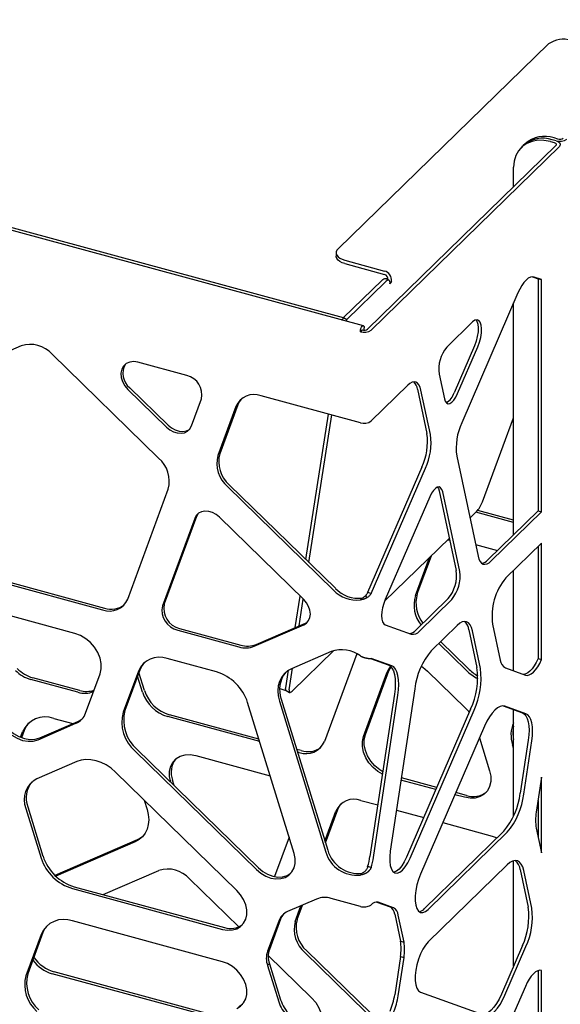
# Model space of a CAD drawing. Header units: millimetres. Extents: x -217 to 5933, y 23 to 4888.
# Tile 38 of 40: x 4761 to 4924, y 3290 to 3587. Entities that reach past the tile are written whole.
import ezdxf

# ---------------------------------------------------------------- set-up
doc = ezdxf.new("R2010")
doc.units = ezdxf.units.MM
doc.header["$LTSCALE"] = 15

msp = doc.modelspace()

# ---------------------------------------------------------------- linework, layer by layer
for p, q in [((4864.26, 3494.46), (3873.53, 3763.71)), ((4858.25, 3496.88), (3899.86, 3757.35)), ((4920, 3579.34), (4856.61, 3517.68)), ((4922.18, 3548.78), (4865.53, 3493.49)), ((4923.25, 3548.5), (4866.59, 3493.2)), ((4912.36, 3548.71), (4911.8, 3548.16)), ((4912.92, 3549.26), (4912.36, 3548.71)), ((4920.53, 3549.93), (4921.68, 3549.62)), ((4922.24, 3550.17), (4921.09, 3550.48)), ((4922.8, 3550.71), (4921.65, 3551.02)), ((4909.48, 3536.38), (4909.48, 3542.22)), ((4856.03, 3516.49), (4856.03, 3515.46)), ((4858.7, 3514.21), (4870.62, 3510.96)), ((4858.7, 3513.18), (4870.61, 3509.93)), ((4858.26, 3496.92), (4869.76, 3508.1)), ((4859.28, 3496.39), (4870.78, 3507.57)), ((4871.99, 3508.15), (4870.96, 3508.68)), ((4871.64, 3508.37), (4871.63, 3508.33)), ((4872.54, 3507.38), (4872.26, 3507.11)), ((4872.27, 3507.52), (4872.54, 3507.38)), ((4872.67, 3507.84), (4872.54, 3507.38)), ((4915.19, 3509.24), (4916.81, 3508.66)), ((4917.87, 3508.37), (4915.69, 3509.15)), ((4916.81, 3508.66), (4917.87, 3508.37)), ((4916.81, 3508.66), (4916.81, 3438.72)), ((4917.87, 3438.43), (4917.87, 3508.37)), ((4910.77, 3504.35), (4893.86, 3465.28)), ((4909.48, 3431.56), (4909.48, 3501.37)), ((4857.71, 3496.23), (4858, 3496.51)), ((4858.23, 3496.77), (4858, 3496.51)), ((4858, 3496.16), (4858, 3496.51)), ((4858.23, 3496.76), (4858.26, 3496.92)), ((4858.26, 3496.92), (4859.28, 3496.39)), ((4859.2, 3495.83), (4859.28, 3496.39)), ((4897.14, 3495.64), (4889.36, 3488.04)), ((4863.91, 3493.23), (4863.35, 3492.68)), ((4863.95, 3493.22), (4863.95, 3493.27)), ((4864.51, 3493.16), (4864.51, 3493.82)), ((4761.25, 3488.46), (4729.39, 3474.69)), ((4897.68, 3488.46), (4891.56, 3474.33)), ((4892.62, 3474.04), (4898.74, 3488.17)), ((4802.62, 3454.66), (4770.58, 3485.93)), ((4811.14, 3479.49), (4796.39, 3483.5)), ((4887.05, 3479.94), (4888.63, 3472.53)), ((4793.37, 3475.3), (4804.96, 3463.98)), ((4793.93, 3475.84), (4805.52, 3464.53)), ((4877.59, 3476.56), (4866.59, 3465.82)), ((4880.52, 3475.42), (4883.38, 3462)), ((4884.45, 3461.71), (4881.58, 3475.13)), ((4812.52, 3464.31), (4815.53, 3472.45)), ((4863.35, 3465.3), (4833.44, 3473.43)), ((4825.89, 3470.17), (4820.46, 3455.43)), ((4826.45, 3470.71), (4821.02, 3455.97)), ((4846.91, 3424.14), (4853.73, 3467.91)), ((4847.87, 3423.19), (4854.8, 3467.62)), ((4900.09, 3441.51), (4909.48, 3466.72)), ((4892.34, 3455.2), (4898.77, 3425.11)), ((4881.86, 3451.92), (4865.53, 3414.18)), ((4866.59, 3413.89), (4882.92, 3451.63)), ((4793.31, 3412.21), (4805.5, 3445.28)), ((4823.34, 3446.04), (4855.27, 3414.88)), ((4823.9, 3446.59), (4855.83, 3415.43)), ((4887.07, 3444.77), (4892.19, 3420.82)), ((4884.21, 3442.99), (4870.8, 3412.02)), ((4893.25, 3420.53), (4888.13, 3444.48)), ((4909.48, 3435.93), (4898.65, 3438.88)), ((4813.47, 3436.49), (4803.77, 3410.18)), ((4814.03, 3437.04), (4804.33, 3410.73)), ((4846.31, 3412.02), (4820.9, 3436.81)), ((4896.33, 3436.55), (4898.23, 3438.41)), ((4909.48, 3435.23), (4898.14, 3438.32)), ((4916.81, 3438.72), (4901.69, 3423.97)), ((4902.76, 3423.68), (4917.87, 3438.43)), ((4916.81, 3438.72), (4917.87, 3438.43)), ((4870.61, 3411.53), (4890.12, 3430.51)), ((4889.48, 3429.9), (4890.22, 3430.02)), ((4898.03, 3428.59), (4904.6, 3426.8)), ((4917.87, 3429.04), (4907.14, 3418.56)), ((4916.81, 3428), (4916.81, 3394.27)), ((4917.87, 3393.98), (4917.87, 3429.04)), ((4879.92, 3413.23), (4884.16, 3424.71)), ((4880.48, 3413.77), (4884.72, 3425.26)), ((4746.29, 3419.67), (4785.76, 3408.95)), ((4746.85, 3420.22), (4786.32, 3409.5)), ((4909.48, 3390.58), (4909.48, 3420.85)), ((4843.71, 3403.62), (4845.19, 3413.11)), ((4844.9, 3404.14), (4846.16, 3412.17)), ((4863.91, 3412.51), (4863.35, 3411.97)), ((4864.93, 3413.21), (4865.4, 3412.64)), ((4866.59, 3413.89), (4865.53, 3414.18)), ((4889.77, 3412.33), (4880.06, 3402.85)), ((4881.12, 3402.56), (4890.83, 3412.04)), ((4777.45, 3401.81), (4754.6, 3408.03)), ((4808.92, 3403.35), (4827.32, 3398.35)), ((4831.42, 3398.01), (4846.31, 3404.44)), ((4831.99, 3398.55), (4846.87, 3404.99)), ((4846.87, 3404.99), (4847.55, 3405.38)), ((4870.8, 3404.44), (4878.66, 3401.63)), ((4892.5, 3404.28), (4884.68, 3396.65)), ((4903.16, 3404.61), (4905.46, 3393.84)), ((4808.36, 3402.81), (4826.76, 3397.81)), ((4896.02, 3402.93), (4898.43, 3391.63)), ((4899.49, 3391.34), (4897.08, 3402.64)), ((4895.22, 3390.75), (4886.93, 3398.84)), ((4895.78, 3391.3), (4887.49, 3399.38)), ((4820, 3390.25), (4805.19, 3394.28)), ((4854.57, 3396.41), (4842.59, 3391.22)), ((4842.77, 3384.45), (4855.34, 3396.68)), ((4862.25, 3395.72), (4852.5, 3369.29)), ((4866.35, 3394.34), (4871.71, 3392.42)), ((4872.77, 3392.13), (4866.59, 3394.34)), ((4841.91, 3384.91), (4842.91, 3391.36)), ((4871.91, 3390.54), (4872.57, 3391.81)), ((4906.98, 3391.48), (4913.01, 3389.32)), ((4916.81, 3394.27), (4917.87, 3393.98)), ((4778.87, 3384.69), (4764.74, 3388.53)), ((4780.64, 3377.86), (4785, 3389.7)), ((4796.52, 3390.53), (4791.94, 3378.12)), ((4797.08, 3391.07), (4792.5, 3378.66)), ((4797.8, 3384.16), (4796.31, 3389)), ((4798.36, 3384.7), (4796.71, 3390.08)), ((4840.88, 3385.44), (4841.71, 3390.76)), ((4864.28, 3370.84), (4871.35, 3389.99)), ((4864.84, 3371.39), (4871.91, 3390.54)), ((4883.56, 3390.52), (4894.99, 3379.36)), ((4778.31, 3384.14), (4764.18, 3387.98)), ((4839.07, 3385.22), (4840.93, 3384.71)), ((4841.01, 3384.64), (4842.04, 3384.11)), ((4873.6, 3383.54), (4866.24, 3334.71)), ((4867.3, 3334.42), (4874.66, 3383.26)), ((4879.72, 3385.17), (4872.35, 3336.34)), ((4843.38, 3335.63), (4829.42, 3381.06)), ((4838.99, 3381.48), (4852.95, 3336.04)), ((4839.55, 3382.02), (4853.51, 3336.59)), ((4906.31, 3380.01), (4912.12, 3377.93)), ((4913.18, 3377.64), (4906.86, 3379.91)), ((4833.04, 3369.27), (4805.35, 3376.79)), ((4832.81, 3370.03), (4805.91, 3377.34)), ((4896.53, 3379.05), (4877.25, 3334.49)), ((4878.31, 3334.2), (4897.6, 3378.76)), ((4909.48, 3346.92), (4909.48, 3378.88)), ((4766.32, 3369.86), (4777.75, 3374.8)), ((4766.88, 3370.4), (4778.31, 3375.35)), ((4771.09, 3376.25), (4776.82, 3374.7)), ((4900.72, 3373.92), (4881.43, 3329.36)), ((4761.09, 3370.59), (4761.68, 3372.18)), ((4761.41, 3370.47), (4762.24, 3372.73)), ((4899.2, 3370.4), (4902.23, 3360.53)), ((4909.48, 3367.35), (4909.17, 3368.34)), ((4913.87, 3369.76), (4911.45, 3353.75)), ((4912.52, 3353.46), (4914.93, 3369.47)), ((4795.54, 3366.41), (4832.08, 3330.74)), ((4796.1, 3366.96), (4832.64, 3331.29)), ((4813.79, 3365.1), (4836.19, 3359.02)), ((4845.52, 3366.57), (4844.19, 3366.94)), ((4844.96, 3366.03), (4844.42, 3366.17)), ((4777.98, 3363.29), (4766, 3358.11)), ((4826.17, 3324.46), (4789.62, 3360.13)), ((4806.26, 3357.04), (4806.25, 3357.09)), ((4807.3, 3356.02), (4806.81, 3357.64)), ((4886.06, 3354.86), (4875.57, 3357.71)), ((4886.33, 3355.48), (4875.68, 3358.38)), ((4917.87, 3358.57), (4916.28, 3348)), ((4917.87, 3335.78), (4917.87, 3358.57)), ((4894.69, 3352.51), (4891.8, 3353.3)), ((4895.25, 3353.06), (4892.07, 3353.92)), ((4798.3, 3351.65), (4799.16, 3348.87)), ((4863.53, 3351.59), (4868.58, 3350.22)), ((4916.81, 3351.54), (4916.81, 3340.74)), ((4762.68, 3349.13), (4767.26, 3334.23)), ((4763.24, 3349.67), (4767.82, 3334.77)), ((4852.67, 3339.34), (4855.98, 3348.33)), ((4852.83, 3338.81), (4856.54, 3348.87)), ((4874.21, 3348.68), (4882.42, 3346.45)), ((4888.16, 3344.89), (4902.99, 3340.86)), ((4906.49, 3342.27), (4882.65, 3319)), ((4883.71, 3318.71), (4907.55, 3341.98)), ((4916.28, 3343.24), (4917.87, 3335.78)), ((4796.12, 3339.66), (4771.43, 3328.99)), ((4795.56, 3339.12), (4771.65, 3328.78)), ((4841.88, 3340.5), (4837.5, 3328.63)), ((4907.55, 3332.22), (4883.71, 3308.95)), ((4909.48, 3301.74), (4909.48, 3333.43)), ((4785.91, 3323.23), (4802.7, 3330.49)), ((4863.91, 3329.66), (4863.35, 3329.12)), ((4866.59, 3331.37), (4865.53, 3331.66)), ((4911.45, 3330.73), (4913.87, 3319.43)), ((4914.93, 3319.14), (4912.52, 3330.44)), ((4811.9, 3327.99), (4826.74, 3313.5)), ((4776.68, 3325.04), (4821.85, 3312.76)), ((4777.24, 3325.59), (4822.41, 3313.31)), ((4850.18, 3321.87), (4841.46, 3318.1)), ((4863.35, 3319.66), (4854.52, 3322.06)), ((4868.26, 3320.99), (4872.28, 3319.55)), ((4873.34, 3319.26), (4868.73, 3320.91)), ((4843.74, 3315.15), (4845.47, 3319.84)), ((4844.3, 3315.69), (4845.9, 3320.02)), ((4873.69, 3317.35), (4875.43, 3309.22)), ((4821.85, 3303), (4776.68, 3315.28)), ((4838.78, 3315.26), (4835.44, 3306.19)), ((4839.34, 3315.8), (4836, 3306.73)), ((4876.49, 3308.93), (4874.75, 3317.07)), ((4767.82, 3311.76), (4763.24, 3299.35)), ((4767.26, 3311.21), (4762.68, 3298.8)), ((4875.43, 3309.22), (4876.49, 3308.93)), ((4836, 3306.73), (4835.44, 3306.19)), ((4870.03, 3282.92), (4846.62, 3305.76)), ((4870.36, 3283.69), (4847.18, 3306.31)), ((4912.12, 3307.85), (4905.8, 3293.24)), ((4906.86, 3292.95), (4913.18, 3307.56)), ((4836, 3302.4), (4835.44, 3301.85)), ((4835.6, 3304.86), (4848.68, 3292.1)), ((4836, 3302.4), (4839.34, 3291.51)), ((4875.43, 3304.59), (4873.69, 3293.06)), ((4874.75, 3292.77), (4876.49, 3304.3)), ((4875.43, 3304.59), (4876.49, 3304.3)), ((4820.1, 3286.65), (4771.14, 3299.96)), ((4835.44, 3301.85), (4838.78, 3290.97)), ((4916.81, 3300.32), (4916.81, 3265.6)), ((4917.78, 3300.4), (4917.87, 3300.37)), ((4917.87, 3265.32), (4917.87, 3300.37)), ((4819.11, 3286.22), (4770.58, 3299.41)), ((4881.43, 3293.87), (4900.72, 3286.95)), ((4913.01, 3295.55), (4906.98, 3281.62))]:
    msp.add_line(p, q)
at = {"flags": 128}
for points in [[(4920.53, 3549.93), (4918.61, 3550.29), (4916.75, 3550.31), (4915.01, 3550), (4913.43, 3549.36), (4912.06, 3548.41), (4910.96, 3547.18), (4910.14, 3545.71), (4909.65, 3544.04), (4909.48, 3542.22)], [(4921.68, 3549.62), (4921.88, 3549.55), (4922.05, 3549.47), (4922.18, 3549.37), (4922.27, 3549.26), (4922.32, 3549.14), (4922.32, 3549.02), (4922.27, 3548.9), (4922.18, 3548.78)], [(4922.24, 3550.17), (4922.64, 3550.03), (4922.97, 3549.86), (4923.23, 3549.66), (4923.42, 3549.44), (4923.51, 3549.2), (4923.51, 3548.96), (4923.42, 3548.72), (4923.25, 3548.5)], [(4856.61, 3517.68), (4856.24, 3517.22), (4856.05, 3516.72), (4856.06, 3516.22), (4856.26, 3515.73), (4856.64, 3515.26), (4857.19, 3514.84), (4857.88, 3514.49), (4858.7, 3514.21)], [(4858.7, 3513.18), (4857.88, 3513.46), (4857.18, 3513.81), (4856.64, 3514.23), (4856.25, 3514.7), (4856.06, 3515.19), (4856.03, 3515.46)], [(4869.76, 3508.1), (4870.1, 3508.41), (4870.41, 3508.61), (4870.69, 3508.71), (4870.91, 3508.7), (4870.96, 3508.68)], [(4872.26, 3507.11), (4872.27, 3507.52), (4872.22, 3507.83), (4872.11, 3508.05), (4871.94, 3508.17), (4871.71, 3508.18), (4871.44, 3508.08), (4871.13, 3507.88), (4870.78, 3507.57)], [(4915.69, 3509.15), (4915.13, 3509.24), (4914.52, 3509.11), (4913.88, 3508.77), (4913.23, 3508.22), (4912.57, 3507.49), (4911.93, 3506.58), (4911.33, 3505.53), (4910.77, 3504.35)], [(4898.74, 3488.17), (4899.24, 3489.51), (4899.6, 3490.93), (4899.81, 3492.32), (4899.85, 3493.61), (4899.73, 3494.71), (4899.44, 3495.56), (4899, 3496.1), (4898.45, 3496.3), (4897.82, 3496.14), (4897.14, 3495.64)], [(4898.1, 3496.25), (4898.38, 3495.85), (4898.67, 3495), (4898.79, 3493.9), (4898.75, 3492.61), (4898.54, 3491.21), (4898.18, 3489.8), (4897.68, 3488.46)], [(4863.35, 3492.68), (4863.39, 3493.13), (4863.52, 3493.61), (4863.71, 3494.02), (4863.93, 3494.32), (4864.15, 3494.46), (4864.34, 3494.41), (4864.47, 3494.19), (4864.51, 3493.82)], [(4863.91, 3493.23), (4863.91, 3493.25), (4863.91, 3493.26), (4863.92, 3493.28), (4863.93, 3493.29), (4863.94, 3493.3), (4863.95, 3493.3), (4863.95, 3493.29), (4863.95, 3493.27)], [(4796.39, 3483.5), (4795.11, 3483.69), (4793.91, 3483.55), (4792.87, 3483.1), (4792.05, 3482.36), (4791.5, 3481.38), (4791.26, 3480.22), (4791.34, 3478.95), (4791.74, 3477.65), (4792.43, 3476.41), (4793.37, 3475.3)], [(4881.58, 3475.13), (4881.33, 3476), (4880.98, 3476.7), (4880.56, 3477.2), (4880.06, 3477.49), (4879.5, 3477.58), (4878.89, 3477.45), (4878.25, 3477.1), (4877.59, 3476.56)], [(4827.46, 3472.42), (4826.93, 3471.7), (4826.45, 3470.71)], [(4888.63, 3472.53), (4888.89, 3471.76), (4889.27, 3471.25), (4889.74, 3471.02), (4890.3, 3471.09), (4890.9, 3471.46), (4891.51, 3472.1), (4892.09, 3472.98), (4892.62, 3474.04)], [(4804.96, 3463.98), (4805.97, 3463.16), (4807.08, 3462.56), (4808.23, 3462.2), (4809.37, 3462.11), (4810.42, 3462.29), (4811.32, 3462.74), (4812.04, 3463.42), (4812.52, 3464.31)], [(4805.52, 3464.53), (4806.53, 3463.71), (4807.64, 3463.1), (4808.79, 3462.74), (4809.93, 3462.66), (4810.98, 3462.84), (4811.88, 3463.29), (4811.99, 3463.37)], [(4888.13, 3444.48), (4887.88, 3445.23), (4887.51, 3445.73), (4887.04, 3445.96), (4886.49, 3445.89), (4885.91, 3445.53), (4885.31, 3444.9), (4884.73, 3444.04), (4884.21, 3442.99)], [(4886.56, 3445.91), (4886.82, 3445.52), (4887.07, 3444.77)], [(4820.9, 3436.81), (4819.91, 3437.62), (4818.82, 3438.21), (4817.69, 3438.57), (4816.57, 3438.65), (4815.54, 3438.47), (4814.65, 3438.03), (4813.95, 3437.36), (4813.47, 3436.49)], [(4814.55, 3437.96), (4814.51, 3437.91), (4814.03, 3437.04)], [(4898.77, 3425.11), (4899.02, 3424.24), (4899.37, 3423.54), (4899.79, 3423.04), (4900.29, 3422.74), (4900.85, 3422.66), (4901.46, 3422.79), (4902.1, 3423.13), (4902.76, 3423.68)], [(4846.31, 3404.44), (4847.14, 3404.96), (4847.78, 3405.71), (4848.17, 3406.63), (4848.3, 3407.69), (4848.17, 3408.82), (4847.78, 3409.96), (4847.14, 3411.04), (4846.31, 3412.02)], [(4870.8, 3412.02), (4870.36, 3410.84), (4870.03, 3409.6), (4869.82, 3408.37), (4869.75, 3407.2), (4869.82, 3406.18), (4870.03, 3405.35), (4870.36, 3404.76), (4870.8, 3404.44)], [(4897.08, 3402.64), (4896.79, 3403.64), (4896.39, 3404.43), (4895.9, 3405.01), (4895.33, 3405.35), (4894.69, 3405.45), (4893.99, 3405.3), (4893.26, 3404.9), (4892.5, 3404.28)], [(4785, 3389.7), (4785.35, 3391.17), (4785.35, 3392.78), (4785, 3394.45), (4784.33, 3396.1), (4783.35, 3397.67), (4782.12, 3399.08), (4780.68, 3400.27), (4779.1, 3401.2), (4777.45, 3401.81)], [(4798.28, 3393.08), (4797.63, 3392.21), (4797.08, 3391.07)], [(4871.35, 3389.99), (4872.02, 3391.28), (4872.51, 3391.87)], [(4871.71, 3392.42), (4872.33, 3392.05), (4872.86, 3391.42), (4873.29, 3390.56), (4873.6, 3389.47), (4873.79, 3388.2), (4873.86, 3386.76), (4873.79, 3385.19), (4873.6, 3383.54)], [(4874.66, 3383.26), (4874.86, 3384.91), (4874.92, 3386.47), (4874.86, 3387.91), (4874.66, 3389.18), (4874.35, 3390.27), (4873.92, 3391.13), (4873.39, 3391.76), (4872.77, 3392.13)], [(4881.69, 3392), (4882.12, 3391.71), (4883.56, 3390.52)], [(4916.81, 3394.27), (4916.25, 3393.12), (4915.65, 3392.09), (4915.02, 3391.21), (4914.37, 3390.5), (4913.73, 3389.97), (4913.1, 3389.64), (4912.5, 3389.52), (4912.44, 3389.52)], [(4913.01, 3389.32), (4913.56, 3389.23), (4914.16, 3389.36), (4914.79, 3389.69), (4915.43, 3390.21), (4916.08, 3390.93), (4916.71, 3391.81), (4917.32, 3392.83), (4917.87, 3393.98)], [(4842.59, 3391.22), (4841.41, 3390.57), (4840.4, 3389.7), (4839.59, 3388.63), (4838.99, 3387.4), (4838.63, 3386.04), (4838.51, 3384.57), (4838.63, 3383.04), (4838.99, 3381.48)], [(4841.01, 3384.64), (4841.01, 3384.64), (4840.92, 3384.74), (4840.86, 3384.91), (4840.85, 3385.14), (4840.88, 3385.44)], [(4841.91, 3384.91), (4841.88, 3384.61), (4841.89, 3384.38), (4841.95, 3384.21), (4842.04, 3384.11), (4842.18, 3384.09), (4842.35, 3384.14), (4842.54, 3384.26), (4842.77, 3384.45)], [(4906.86, 3379.91), (4906.16, 3380.01), (4905.4, 3379.85), (4904.61, 3379.42), (4903.79, 3378.75), (4902.97, 3377.83), (4902.18, 3376.7), (4901.42, 3375.39), (4900.72, 3373.92)], [(4754.11, 3377.02), (4754.79, 3375.37), (4755.76, 3373.8), (4757, 3372.39), (4758.43, 3371.2), (4760.01, 3370.27), (4761.66, 3369.66), (4763.31, 3369.38), (4764.89, 3369.44), (4766.32, 3369.86)], [(4754.67, 3377.57), (4755.35, 3375.92), (4756.32, 3374.35), (4757.56, 3372.94), (4758.99, 3371.75), (4760.57, 3370.82), (4762.22, 3370.2), (4763.87, 3369.92), (4765.45, 3369.99), (4766.88, 3370.4)], [(4912.12, 3377.93), (4912.7, 3377.59), (4913.19, 3377.02), (4913.58, 3376.22), (4913.87, 3375.22), (4914.05, 3374.04), (4914.11, 3372.72), (4914.05, 3371.28), (4913.87, 3369.76)], [(4914.93, 3369.47), (4915.11, 3370.99), (4915.17, 3372.43), (4915.11, 3373.75), (4914.93, 3374.93), (4914.64, 3375.93), (4914.25, 3376.73), (4913.76, 3377.3), (4913.18, 3377.64)], [(4762.24, 3372.73), (4762.84, 3373.96), (4763.57, 3374.93)], [(4869.97, 3359.45), (4868.6, 3360.27), (4867.17, 3361.46), (4865.93, 3362.87), (4864.96, 3364.44), (4864.28, 3366.09), (4863.94, 3367.76), (4863.94, 3369.36), (4864.28, 3370.84)], [(4870.09, 3360.23), (4869.16, 3360.81), (4867.73, 3362.01), (4866.49, 3363.42), (4865.52, 3364.98), (4864.84, 3366.64), (4864.5, 3368.3), (4864.5, 3369.91), (4864.84, 3371.39)], [(4806.25, 3357.09), (4805.9, 3358.76), (4805.9, 3360.36), (4806.25, 3361.84), (4806.92, 3363.13), (4807.9, 3364.16), (4809.13, 3364.9), (4810.57, 3365.32), (4812.14, 3365.39), (4813.79, 3365.1)], [(4789.62, 3360.13), (4788.29, 3361.27), (4786.86, 3362.24), (4785.35, 3363), (4783.8, 3363.54), (4782.25, 3363.84), (4780.74, 3363.9), (4779.31, 3363.72), (4777.98, 3363.29)], [(4902.23, 3360.53), (4902.58, 3358.86), (4902.58, 3357.25), (4902.23, 3355.77), (4901.56, 3354.49), (4900.58, 3353.45), (4899.35, 3352.71), (4897.92, 3352.3), (4896.34, 3352.23), (4894.69, 3352.51)], [(4856.54, 3348.87), (4857.02, 3349.86), (4857.55, 3350.58)], [(4799.16, 3348.87), (4799.52, 3347.3), (4799.64, 3345.77), (4799.52, 3344.3), (4799.16, 3342.94), (4798.56, 3341.71), (4797.75, 3340.65), (4796.74, 3339.77), (4795.56, 3339.12)], [(4797.83, 3340.73), (4797.3, 3340.32), (4796.12, 3339.66)], [(4902.99, 3340.86), (4904.23, 3340.43), (4904.49, 3340.32)], [(4832.08, 3330.74), (4833.41, 3329.64), (4834.87, 3328.78), (4836.4, 3328.21), (4837.92, 3327.95), (4839.38, 3328.02), (4840.71, 3328.4), (4841.85, 3329.08), (4842.75, 3330.04), (4843.38, 3331.23), (4843.7, 3332.6), (4843.7, 3334.09), (4843.38, 3335.63)], [(4872.35, 3336.34), (4872.18, 3334.72), (4872.18, 3333.23), (4872.35, 3331.94), (4872.68, 3330.91), (4873.16, 3330.17), (4873.76, 3329.76), (4874.46, 3329.7), (4875.23, 3329.99), (4876.03, 3330.62), (4876.84, 3331.57), (4877.61, 3332.78), (4878.31, 3334.2)], [(4877.25, 3334.49), (4876.55, 3333.06), (4875.78, 3331.85), (4874.97, 3330.91), (4874.17, 3330.28), (4873.4, 3329.99), (4873.36, 3329.98)], [(4912.52, 3330.44), (4912.2, 3331.53), (4911.77, 3332.39), (4911.24, 3333.02), (4910.62, 3333.39), (4909.92, 3333.49), (4909.16, 3333.33), (4908.37, 3332.9), (4907.55, 3332.22)], [(4832.64, 3331.29), (4833.97, 3330.19), (4835.43, 3329.33), (4836.96, 3328.76), (4838.48, 3328.5), (4839.94, 3328.56), (4841.27, 3328.95), (4842.41, 3329.63), (4842.46, 3329.67)], [(4881.43, 3329.36), (4880.83, 3327.77), (4880.36, 3326.11), (4880.03, 3324.43), (4879.86, 3322.81), (4879.86, 3321.32), (4880.03, 3320.03), (4880.36, 3319), (4880.83, 3318.26), (4881.43, 3317.85), (4882.13, 3317.79), (4882.9, 3318.08), (4883.71, 3318.71)], [(4821.85, 3312.76), (4823.38, 3312.5), (4824.84, 3312.57), (4826.17, 3312.95), (4827.31, 3313.63), (4828.21, 3314.59), (4828.83, 3315.78), (4829.15, 3317.15), (4829.15, 3318.64), (4828.83, 3320.18), (4828.21, 3321.7), (4827.31, 3323.15), (4826.17, 3324.46)], [(4769.15, 3313.96), (4768.42, 3312.99), (4767.82, 3311.76)], [(4883.71, 3308.95), (4882.9, 3308.01), (4882.13, 3306.8), (4881.43, 3305.37), (4880.83, 3303.79), (4880.36, 3302.12), (4880.03, 3300.44), (4879.86, 3298.83), (4879.86, 3297.34), (4880.03, 3296.05), (4880.36, 3295.01), (4880.83, 3294.27), (4881.43, 3293.87)], [(4826.17, 3288.97), (4827.31, 3289.65), (4828.21, 3290.61), (4828.83, 3291.8), (4829.15, 3293.17), (4829.15, 3294.65), (4828.83, 3296.19), (4828.21, 3297.72), (4827.31, 3299.17), (4826.17, 3300.47), (4824.84, 3301.58), (4823.38, 3302.43), (4821.85, 3303)], [(4917.87, 3300.37), (4917.32, 3300.43), (4916.71, 3300.29), (4916.08, 3299.93), (4915.43, 3299.38), (4914.79, 3298.65), (4914.16, 3297.75), (4913.56, 3296.71), (4913.01, 3295.55)], [(4848.68, 3292.1), (4849.91, 3290.69), (4850.89, 3289.12), (4851.56, 3287.47), (4851.9, 3285.8), (4851.9, 3284.19), (4851.56, 3282.72), (4850.89, 3281.43), (4849.91, 3280.39), (4849.39, 3280.02)], [(4905.8, 3293.24), (4905.1, 3291.77), (4904.34, 3290.45), (4903.55, 3289.32), (4902.73, 3288.41), (4901.91, 3287.73), (4901.11, 3287.3), (4900.36, 3287.14), (4900.21, 3287.14)], [(4900.72, 3286.95), (4901.42, 3286.85), (4902.18, 3287.01), (4902.97, 3287.44), (4903.79, 3288.12), (4904.61, 3289.03), (4905.4, 3290.16), (4906.16, 3291.48), (4906.86, 3292.95)], [(4826.73, 3289.51), (4827.87, 3290.2), (4827.92, 3290.24)]]:
    msp.add_lwpolyline(points, dxfattribs=at)
for centre, radius, start, end in [((4924.45, 3573.04), 7.71, 72.6179, 125.2375), ((4918.8, 3542.66), 8.84, 71.1939, 131.7161), ((4918.24, 3542.11), 8.84, 71.1939, 131.7161), ((4923.34, 3553.7), 3.7, 252.696, 305.3989), ((4923.35, 3552.48), 1.85, 252.696, 305.3989), ((4870.27, 3508.59), 1.39, 351.1019, 75.6055), ((4869.92, 3508.27), 2.78, 351.1019, 75.6055), ((4864.45, 3496.21), 3.7, 252.696, 305.3989), ((4864.46, 3494.99), 1.85, 252.696, 305.3989), ((4763.96, 3480), 8.89, 41.8611, 107.7298), ((4897.34, 3481.39), 10.39, 140.1512, 187.9925), ((4797.34, 3480.13), 5.48, 149.3019, 231.5384), ((4809.72, 3473.72), 5.94, 347.6561, 76.17), ((4877.19, 3475.05), 3.35, 6.4173, 48.9199), ((4887.05, 3475.52), 4.67, 296.8609, 345.2019), ((4831.36, 3467.88), 5.93, 69.4895, 157.2757), ((4864.45, 3468.83), 3.7, 252.696, 305.3989), ((4910.51, 3457.62), 18.34, 155.2778, 187.5644), ((4865.21, 3459.59), 18.34, 335.2778, 7.5644), ((4866.27, 3459.3), 18.34, 335.2778, 7.5644), ((4796.56, 3447.66), 9.26, 345.0744, 49.0852), ((4829.4, 3453.04), 9.26, 165.0744, 229.0852), ((4829.96, 3453.59), 9.26, 165.0744, 229.0852), ((4891.36, 3444.63), 9.27, 317.8469, 340.3224), ((4899.33, 3426.07), 3.17, 280.3885, 318.3259), ((4881.41, 3419.3), 10.89, 320.1512, 7.9925), ((4882.47, 3419.02), 10.89, 320.1512, 7.9925), ((4920.73, 3407.14), 17.75, 139.9511, 188.1926), ((4862.74, 3421.93), 9.49, 223.2544, 277.0486), ((4787.84, 3414.5), 5.93, 249.4895, 337.2757), ((4862.18, 3421.39), 9.49, 223.2544, 277.0486), ((4889.31, 3410.42), 9.81, 163.366, 218.1632), ((4889.88, 3410.96), 9.81, 163.366, 218.1632), ((4788.36, 3415.65), 6.48, 251.687, 307.4451), ((4809.85, 3408.85), 6.23, 167.6561, 256.17), ((4810.41, 3409.4), 6.23, 167.6561, 256.17), ((4892.27, 3402.52), 3.77, 6.1289, 50.803), ((4877.88, 3404.65), 2.83, 274.2931, 320.4449), ((4879.13, 3404.08), 2.5, 259.0327, 322.5066), ((4828.8, 3404.58), 7.08, 253.2222, 291.717), ((4829.37, 3405.13), 7.08, 253.2222, 291.717), ((4802.8, 3387.9), 6.81, 69.4895, 157.2757), ((4857.7, 3387.5), 9.44, 53.2727, 109.3631), ((4901.29, 3382.65), 21.72, 139.8653, 173.3272), ((4875.76, 3388.62), 22.87, 335.2778, 7.5644), ((4876.82, 3388.33), 22.87, 335.2778, 7.5644), ((4908.42, 3394.08), 2.97, 184.6177, 240.9743), ((4767.17, 3398.42), 10.86, 225.1815, 254.0194), ((4767.73, 3398.96), 10.86, 225.1815, 254.0194), ((4816.03, 3376.76), 14.06, 17.817, 73.5786), ((4847.35, 3384.93), 8.32, 141.0577, 200.4392), ((4905.14, 3400.86), 14.17, 225.5327, 242.8502), ((4905.76, 3401.48), 14.26, 225.5678, 240.2676), ((4780.36, 3390.71), 6.88, 252.6576, 292.898), ((4780.92, 3391.57), 7.18, 253.3613, 288.267), ((4808.54, 3387.61), 11.27, 197.817, 253.5786), ((4809.1, 3388.15), 11.27, 197.817, 253.5786), ((4768.5, 3369.33), 7.4, 69.4895, 157.2757), ((4775.68, 3379.64), 5.27, 293.2111, 340.2438), ((4803.1, 3375.14), 11.55, 165.0744, 229.0852), ((4803.66, 3375.69), 11.55, 165.0744, 229.0852), ((4886.76, 3370.93), 11.78, 37.4121, 45.7078), ((4776.21, 3380.24), 5.33, 293.2518, 309.8664), ((4917.52, 3371.28), 8.85, 155.3393, 199.4094), ((4918.55, 3371.92), 9.3, 167.2688, 192.7312), ((4847.03, 3371.58), 5.93, 249.4895, 337.2757), ((4847.55, 3372.73), 6.48, 251.687, 307.4451), ((4812.93, 3359.99), 6.56, 141.209, 201.0206), ((4769.16, 3351.84), 7.02, 116.8013, 202.7049), ((4770.43, 3352.35), 7.67, 141.3251, 200.4257), ((4897.29, 3359.19), 6.46, 251.5868, 307.5453), ((4889.88, 3356.27), 21.72, 319.8653, 353.3272), ((4890.94, 3355.98), 21.72, 319.8653, 353.3272), ((4861.45, 3346.04), 5.93, 69.4895, 157.2757), ((4929.83, 3345.62), 13.76, 170.0557, 189.9443), ((4862.2, 3338.66), 9.61, 195.8004, 276.8671), ((4862.76, 3339.2), 9.61, 195.8004, 276.8671), ((4780.65, 3338.53), 14.06, 197.817, 253.5786), ((4781.21, 3339.08), 14.06, 197.817, 253.5786), ((4846.13, 3337.78), 20.34, 342.5007, 351.326), ((4847.19, 3337.49), 20.34, 342.5007, 351.326), ((4907.43, 3330.31), 4.05, 5.9751, 51.8132), ((4805.37, 3322.14), 8.77, 41.8611, 107.7298), ((4852.62, 3315.76), 6.59, 73.2228, 111.709), ((4868.28, 3318.75), 2.21, 78.0421, 139.7926), ((4843.39, 3313.6), 4.9, 113.1956, 160.2499), ((4844.06, 3314.09), 5.02, 139.1428, 160.0111), ((4870.93, 3317.13), 2.77, 4.6016, 60.9943), ((4872, 3316.84), 2.77, 4.6016, 60.9943), ((4880.55, 3320.79), 2.76, 280.1237, 319.6436), ((4892.99, 3316.66), 21.07, 335.2778, 7.5644), ((4894.05, 3316.37), 21.07, 335.2778, 7.5644), ((4774.08, 3308.36), 7.4, 69.4895, 157.2757), ((4852.69, 3312.76), 9.26, 165.0744, 229.0852), ((4853.25, 3313.31), 9.26, 165.0744, 229.0852), ((4824.32, 3318.88), 5.89, 251.1416, 307.6854), ((4859.58, 3306.9), 16.01, 351.6889, 8.3111), ((4860.64, 3306.61), 16.01, 351.6889, 8.3111), ((4841.03, 3304.02), 6, 158.8406, 201.1594), ((4841.59, 3304.57), 6, 158.8406, 201.1594), ((4773.72, 3310.13), 11.17, 216.6737, 253.7056), ((4774.34, 3310.77), 11.28, 214.827, 253.5363), ((4772.96, 3296.06), 10.64, 165.0744, 229.0852), ((4773.52, 3296.61), 10.64, 165.0744, 229.0852), ((4848.64, 3294.12), 10.35, 197.7215, 226.1011), ((4849.2, 3294.66), 10.35, 197.7215, 226.1011), ((4853.6, 3296.11), 20.32, 336.7863, 351.3612), ((4854.66, 3295.83), 20.32, 336.7863, 351.3612)]:
    msp.add_arc(centre, radius, start, end)
for points, knots in [([(4865.4, 3412.64), (4865.35, 3412.61), (4865.25, 3412.55), (4865.09, 3412.47), (4864.94, 3412.39), (4864.79, 3412.32), (4864.63, 3412.25), (4864.48, 3412.2), (4864.33, 3412.15), (4864.18, 3412.1), (4864.03, 3412.07), (4863.88, 3412.04), (4863.74, 3412.01), (4863.61, 3411.99), (4863.47, 3411.98), (4863.39, 3411.97), (4863.35, 3411.97)], [0, 0, 0, 0, 0.077329, 0.153736, 0.229225, 0.303797, 0.377458, 0.45021, 0.522058, 0.593004, 0.663054, 0.732211, 0.800479, 0.867864, 0.934369, 1, 1, 1, 1]), ([(4864.93, 3413.21), (4864.76, 3413.03), (4864.57, 3412.88), (4864.22, 3412.65), (4864.05, 3412.57), (4863.91, 3412.51)], [0, 0, 0, 0, 0.5, 0.5, 1, 1, 1, 1]), ([(4865.53, 3414.18), (4865.46, 3414), (4865.38, 3413.83), (4865.18, 3413.51), (4865.06, 3413.35), (4864.93, 3413.21)], [0, 0, 0, 0, 0.5, 0.5, 1, 1, 1, 1]), ([(4866.59, 3413.89), (4866.46, 3413.65), (4866.29, 3413.42), (4865.88, 3413), (4865.65, 3412.81), (4865.4, 3412.64)], [0, 0, 0, 0, 0.5, 0.5, 1, 1, 1, 1]), ([(4863.35, 3395.07), (4863.39, 3395.04), (4863.48, 3394.99), (4863.63, 3394.92), (4863.78, 3394.86), (4863.94, 3394.79), (4864.11, 3394.72), (4864.29, 3394.66), (4864.47, 3394.6), (4864.66, 3394.55), (4864.85, 3394.5), (4865.05, 3394.46), (4865.24, 3394.42), (4865.44, 3394.39), (4865.63, 3394.36), (4865.82, 3394.34), (4866, 3394.33), (4866.18, 3394.33), (4866.28, 3394.33), (4866.33, 3394.34)], [0, 0, 0, 0, 0.044389, 0.090555, 0.138508, 0.188252, 0.239794, 0.293139, 0.348291, 0.405255, 0.464035, 0.524634, 0.587056, 0.651303, 0.717377, 0.785282, 0.85502, 0.926592, 1, 1, 1, 1]), ([(4866.59, 3331.37), (4866.56, 3331.32), (4866.51, 3331.21), (4866.43, 3331.06), (4866.35, 3330.92), (4866.26, 3330.79), (4866.17, 3330.66), (4866.08, 3330.55), (4865.99, 3330.44), (4865.9, 3330.34), (4865.82, 3330.25), (4865.74, 3330.17), (4865.66, 3330.1), (4865.59, 3330.03), (4865.52, 3329.97), (4865.46, 3329.92), (4865.4, 3329.87), (4865.35, 3329.83), (4865.29, 3329.79), (4865.21, 3329.73), (4865.1, 3329.67), (4864.97, 3329.6), (4864.81, 3329.52), (4864.62, 3329.44), (4864.4, 3329.36), (4864.16, 3329.28), (4863.9, 3329.21), (4863.62, 3329.15), (4863.44, 3329.13), (4863.35, 3329.12)], [0, 0, 0, 0, 0.04418, 0.086434, 0.126761, 0.165161, 0.201635, 0.236183, 0.268805, 0.2995, 0.32827, 0.355113, 0.380032, 0.403025, 0.424094, 0.443239, 0.46046, 0.47576, 0.48914, 0.51233, 0.541686, 0.577232, 0.618981, 0.666941, 0.721116, 0.781508, 0.84812, 0.92095, 1, 1, 1, 1]), ([(4865.53, 3331.66), (4865.47, 3331.48), (4865.41, 3331.31), (4865.29, 3331.03), (4865.22, 3330.9), (4865.1, 3330.69), (4865.05, 3330.61), (4864.98, 3330.5), (4864.96, 3330.47), (4864.93, 3330.43), (4864.92, 3330.42), (4864.9, 3330.4), (4864.89, 3330.38), (4864.85, 3330.34), (4864.81, 3330.29), (4864.7, 3330.19), (4864.63, 3330.12), (4864.46, 3329.99), (4864.36, 3329.93), (4864.15, 3329.79), (4864.03, 3329.72), (4863.91, 3329.66)], [0, 0, 0, 0, 0.125, 0.125, 0.25, 0.25, 0.375, 0.375, 0.4375, 0.4375, 0.46875, 0.46875, 0.5, 0.5, 0.625, 0.625, 0.75, 0.75, 0.875, 0.875, 1, 1, 1, 1]), ([(4863.35, 3319.66), (4863.59, 3319.6), (4863.86, 3319.55), (4864.4, 3319.51), (4864.68, 3319.52), (4865.23, 3319.57), (4865.49, 3319.63), (4865.96, 3319.78), (4866.17, 3319.87), (4866.34, 3319.98)], [0, 0, 0, 0, 0.25, 0.25, 0.5, 0.5, 0.75, 0.75, 1, 1, 1, 1])]:
    msp.add_open_spline(points, degree=3, knots=knots)
for points in [[(4866.33, 3394.34), (4866.43, 3394.33), (4866.52, 3394.34), (4866.59, 3394.34)], [(4866.34, 3319.98), (4866.43, 3320.04), (4866.52, 3320.11), (4866.59, 3320.17)]]:
    msp.add_open_spline(points, degree=3)

doc.saveas('drawing.dxf')
